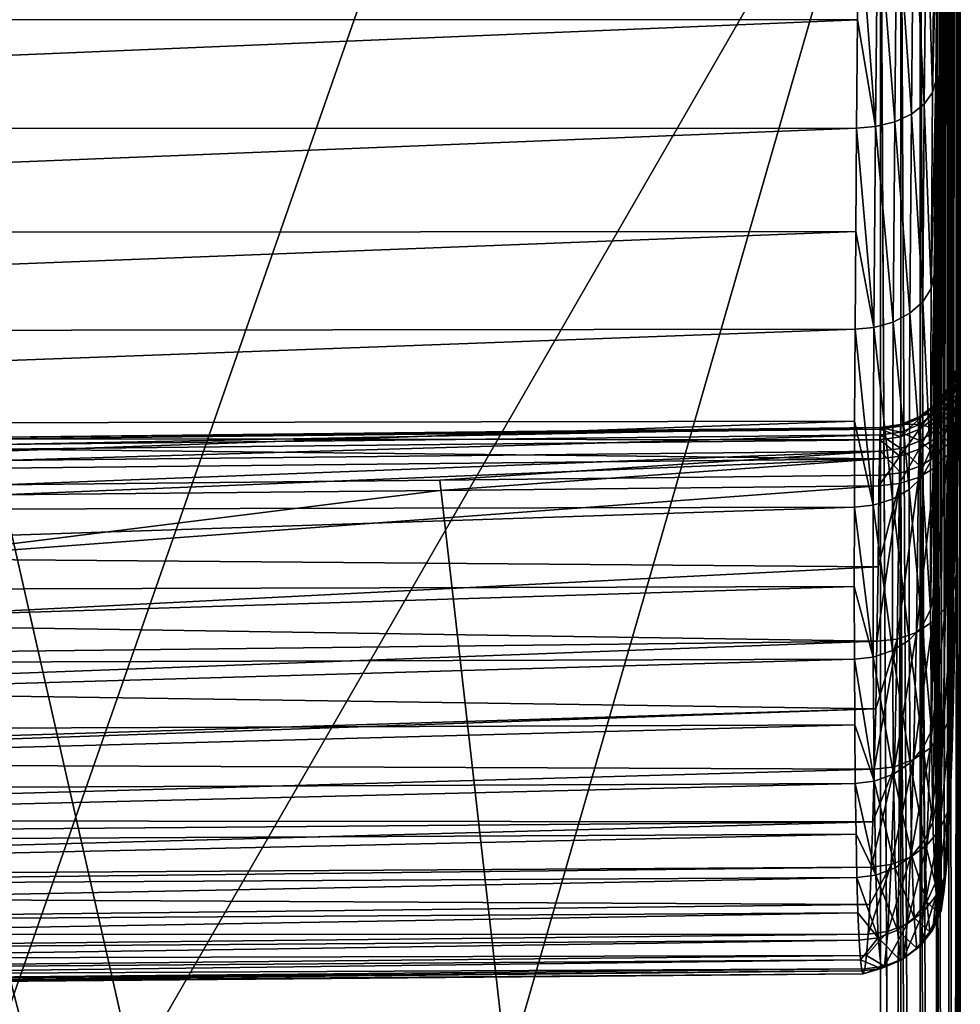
# Model space of a CAD drawing. Header units: metres. Extents: x -27 to 80, y -171 to 27.
# Tile 107 of 117: x 71 to 80, y -21 to -12. Entities that reach past the tile are written whole.
import ezdxf

# ---------------------------------------------------------------- set-up
doc = ezdxf.new("R2010")
doc.units = ezdxf.units.M
doc.layers.add('solid_509380_SW0003', color=7, linetype='CONTINUOUS')

msp = doc.modelspace()

# ---------------------------------------------------------------- linework, layer by layer
at = {"layer": 'solid_509380_SW0003'}
for points in [[(79.593361, -10.150342, 88.179184), (79.595772, -48.321377, 141.54631), (79.596298, 13.39653, 53.109367)], [(79.596298, 13.39653, 53.109367), (79.595772, -48.321377, 141.54631), (79.596375, -48.611576, 141.625641)], [(79.596298, 13.39653, 53.109367), (79.59816, -49.509045, 141.699387), (79.598679, -49.80859, 141.668472)], [(79.599075, 12.464946, 52.321552), (79.596298, 13.39653, 53.109367), (79.598679, -49.80859, 141.668472)], [(79.596298, 13.39653, 53.109367), (79.597588, -49.208004, 141.70253), (79.59816, -49.509045, 141.699387)], [(79.596298, 13.39653, 53.109367), (79.596985, -48.908001, 141.677841), (79.597588, -49.208004, 141.70253)], [(79.596298, 13.39653, 53.109367), (79.596375, -48.611576, 141.625641), (79.596985, -48.908001, 141.677841)], [(79.599075, 12.464946, 52.321552), (79.598679, -49.80859, 141.668472), (79.599129, -50.104034, 141.610092)], [(79.599068, 11.465916, 51.622143), (79.599075, 12.464946, 52.321552), (79.599945, -51.187473, 141.103241)], [(79.599075, 12.464946, 52.321552), (79.599945, -50.940937, 141.275864), (79.599945, -51.187473, 141.103241)], [(79.599075, 12.464946, 52.321552), (79.599777, -50.672668, 141.412918), (79.599945, -50.940937, 141.275864)], [(79.599075, 12.464946, 52.321552), (79.599503, -50.392883, 141.524628), (79.599777, -50.672668, 141.412918)], [(79.599075, 12.464946, 52.321552), (79.599129, -50.104034, 141.610092), (79.599503, -50.392883, 141.524628)], [(79.599068, 11.465916, 51.622143), (79.599503, -51.855213, 140.500687), (79.599129, -52.034286, 140.258484)], [(79.599068, 10.466886, 50.922737), (79.599068, 11.465916, 51.622143), (79.599129, -52.034286, 140.258484)], [(79.599068, 11.465916, 51.622143), (79.599777, -51.654537, 140.725388), (79.599503, -51.855213, 140.500687)], [(79.599068, 11.465916, 51.622143), (79.599945, -51.434013, 140.930618), (79.599777, -51.654537, 140.725388)], [(79.599068, 11.465916, 51.622143), (79.599945, -51.187473, 141.103241), (79.599945, -51.434013, 140.930618)], [(79.596291, 9.407863, 50.316956), (79.599068, 10.466886, 50.922737), (79.596375, -52.559341, 138.861389)], [(79.599068, 10.466886, 50.922737), (79.596985, -52.507027, 139.15773), (79.596375, -52.559341, 138.861389)], [(79.599068, 10.466886, 50.922737), (79.597588, -52.427612, 139.448059), (79.596985, -52.507027, 139.15773)], [(79.599068, 10.466886, 50.922737), (79.59816, -52.321709, 139.729889), (79.597588, -52.427612, 139.448059)], [(79.599068, 10.466886, 50.922737), (79.598679, -52.190197, 140.000824), (79.59816, -52.321709, 139.729889)], [(79.599068, 10.466886, 50.922737), (79.599129, -52.034286, 140.258484), (79.598679, -52.190197, 140.000824)], [(79.591713, 8.313998, 49.776642), (79.596291, 9.407863, 50.316956), (79.592453, -14.999998, 83.363632)], [(79.596291, 9.407863, 50.316956), (79.59314, -15.197104, 83.92688), (79.592453, -14.999998, 83.363632)], [(79.596291, 9.407863, 50.316956), (79.593361, -15.490607, 84.439888), (79.59314, -15.197104, 83.92688)], [(79.596291, 9.407863, 50.316956), (79.593361, -51.997707, 136.577423), (79.593361, -15.490607, 84.439888)], [(79.596291, 9.407863, 50.316956), (79.593414, -52.158466, 136.831314), (79.593361, -51.997707, 136.577423)], [(79.596291, 9.407863, 50.316956), (79.593582, -52.295288, 137.099152), (79.593414, -52.158466, 136.831314)], [(79.596291, 9.407863, 50.316956), (79.593857, -52.406769, 137.378311), (79.593582, -52.295288, 137.099152)], [(79.596291, 9.407863, 50.316956), (79.594223, -52.491909, 137.666367), (79.593857, -52.406769, 137.378311)], [(79.596291, 9.407863, 50.316956), (79.594673, -52.550175, 137.961273), (79.594223, -52.491909, 137.666367)], [(79.596291, 9.407863, 50.316956), (79.5952, -52.580975, 138.26059), (79.594673, -52.550175, 137.961273)], [(79.596291, 9.407863, 50.316956), (79.595772, -52.58403, 138.561523), (79.5952, -52.580975, 138.26059)], [(79.596291, 9.407863, 50.316956), (79.596375, -52.559341, 138.861389), (79.595772, -52.58403, 138.561523)], [(79.585388, 7.189327, 49.303795), (79.591713, 8.313998, 49.776642), (79.585693, -15.160286, 81.310349)], [(79.591713, 8.313998, 49.776642), (79.587128, -15.056463, 81.591164), (79.585693, -15.160286, 81.310349)], [(79.591713, 8.313998, 49.776642), (79.5895, -14.928312, 82.175209), (79.587128, -15.056463, 81.591164)], [(79.591713, 8.313998, 49.776642), (79.591263, -14.909261, 82.77282), (79.5895, -14.928312, 82.175209)], [(79.591713, 8.313998, 49.776642), (79.592453, -14.999998, 83.363632), (79.591263, -14.909261, 82.77282)], [(79.577431, 6.038085, 48.900196), (79.585388, 7.189327, 49.303795), (79.580376, -15.620871, 80.539528)], [(79.585388, 7.189327, 49.303795), (79.582314, -15.443834, 80.78199), (79.580376, -15.620871, 80.539528)], [(79.585388, 7.189327, 49.303795), (79.584091, -15.289771, 81.03981), (79.582314, -15.443834, 80.78199)], [(79.585388, 7.189327, 49.303795), (79.585693, -15.160286, 81.310349), (79.584091, -15.289771, 81.03981)], [(79.561073, -17.02598, 78.556129), (79.577431, 6.038085, 48.900196), (79.580376, -15.620871, 80.539528)], [(79.561073, -17.02598, 78.556129), (79.567947, 4.864507, 48.56731), (79.577431, 6.038085, 48.900196)], [(79.561073, -17.02598, 78.556129), (79.557076, 3.672901, 48.30637), (79.567947, 4.864507, 48.56731)], [(79.536613, -18.183599, 76.41156), (79.544983, 2.467756, 48.118355), (79.557076, 3.672901, 48.30637)], [(79.561073, -17.02598, 78.556129), (79.536613, -18.183599, 76.41156), (79.557076, 3.672901, 48.30637)], [(79.536613, -18.183599, 76.41156), (79.531845, 1.253536, 48.003941), (79.544983, 2.467756, 48.118355)], [(79.522911, -18.662613, 75.290436), (79.517853, 0.034698, 47.963551), (79.531845, 1.253536, 48.003941)], [(79.536613, -18.183599, 76.41156), (79.522911, -18.662613, 75.290436), (79.531845, 1.253536, 48.003941)], [(79.508484, -19.072638, 74.142181), (79.503227, -1.184211, 47.997322), (79.517853, 0.034698, 47.963551)], [(79.522911, -18.662613, 75.290436), (79.508484, -19.072638, 74.142181), (79.517853, 0.034698, 47.963551)], [(79.493553, -19.412109, 72.9711), (79.488167, -2.398627, 48.105114), (79.503227, -1.184211, 47.997322)], [(79.508484, -19.072638, 74.142181), (79.493553, -19.412109, 72.9711), (79.503227, -1.184211, 47.997322)], [(79.47834, -19.679714, 71.781754), (79.472908, -3.604092, 48.286514), (79.488167, -2.398627, 48.105114)], [(79.493553, -19.412109, 72.9711), (79.47834, -19.679714, 71.781754), (79.488167, -2.398627, 48.105114)], [(79.44796, -19.995726, 69.365814), (79.44268, -5.970345, 48.867119), (79.472908, -3.604092, 48.286514)], [(79.47834, -19.679714, 71.781754), (79.44796, -19.995726, 69.365814), (79.472908, -3.604092, 48.286514)], [(79.419144, -20.016148, 66.930092), (79.414322, -8.247916, 49.730381), (79.44268, -5.970345, 48.867119)], [(79.44796, -19.995726, 69.365814), (79.419144, -20.016148, 66.930092), (79.44268, -5.970345, 48.867119)], [(79.393578, -19.740841, 64.510628), (79.389496, -10.403175, 50.863369), (79.414322, -8.247916, 49.730381)], [(79.419144, -20.016148, 66.930092), (79.393578, -19.740841, 64.510628), (79.414322, -8.247916, 49.730381)], [(74.717445, -9.524476, 88.650436), (70.594185, -9.51046, 88.693153), (68.356544, -27.734699, 114.754112)], [(78.849907, -9.538505, 88.607597), (74.717445, -9.524476, 88.650436), (68.356544, -27.734699, 114.754112)], [(78.849907, -9.538505, 88.607597), (68.356544, -45.970589, 140.797668), (78.849907, -46.045605, 140.745132)], [(78.849907, -9.538505, 88.607597), (68.356544, -27.734699, 114.754112), (68.356544, -45.970589, 140.797668)], [(79.039795, -46.067024, 140.730133), (78.849907, -9.538505, 88.607597), (78.849907, -46.045605, 140.745132)], [(79.042252, -46.067574, 140.729752), (79.042503, -9.560534, 88.592171), (78.849907, -9.538505, 88.607597)], [(79.039795, -46.067024, 140.730133), (79.042252, -46.067574, 140.729752), (78.849907, -9.538505, 88.607597)], [(79.042252, -46.067574, 140.729752), (79.219666, -46.128506, 140.687088), (79.042503, -9.560534, 88.592171)], [(79.22126, -46.129265, 140.686554), (79.221886, -9.622464, 88.548805), (79.042503, -9.560534, 88.592171)], [(79.219666, -46.128506, 140.687088), (79.22126, -46.129265, 140.686554), (79.042503, -9.560534, 88.592171)], [(79.22126, -46.129265, 140.686554), (79.374123, -46.225876, 140.618912), (79.221886, -9.622464, 88.548805)], [(79.374123, -46.225876, 140.618912), (79.375763, -9.720123, 88.480423), (79.221886, -9.622464, 88.548805)], [(79.374123, -46.225876, 140.618912), (79.492737, -46.352558, 140.530197), (79.375763, -9.720123, 88.480423)], [(79.492737, -46.352558, 140.530197), (79.493774, -9.846932, 88.391632), (79.375763, -9.720123, 88.480423)], [(79.492737, -46.352558, 140.530197), (79.567505, -46.499996, 140.426971), (79.493774, -9.846932, 88.391632)], [(79.567505, -46.499996, 140.426971), (79.567429, -9.992684, 88.289574), (79.493774, -9.846932, 88.391632)], [(79.567505, -46.499996, 140.426971), (79.567978, -9.994349, 88.288414), (79.567429, -9.992684, 88.289574)], [(79.567505, -46.499996, 140.426971), (79.593361, -46.65744, 140.316727), (79.567978, -9.994349, 88.288414)], [(79.567978, -9.994349, 88.288414), (79.593361, -46.65744, 140.316727), (79.593361, -10.150342, 88.179184)], [(79.593361, -10.150342, 88.179184), (79.5952, -48.039677, 141.440521), (79.595772, -48.321377, 141.54631)], [(79.593361, -10.150342, 88.179184), (79.594673, -47.768856, 141.309158), (79.5952, -48.039677, 141.440521)], [(79.593361, -10.150342, 88.179184), (79.594223, -47.511616, 141.153519), (79.594673, -47.768856, 141.309158)], [(79.593361, -10.150342, 88.179184), (79.593857, -47.270088, 140.975021), (79.594223, -47.511616, 141.153519)], [(79.593361, -10.150342, 88.179184), (79.593582, -47.045898, 140.774765), (79.593857, -47.270088, 140.975021)], [(79.593361, -10.150342, 88.179184), (79.593414, -46.840984, 140.55455), (79.593582, -47.045898, 140.774765)], [(79.593361, -10.150342, 88.179184), (79.593361, -46.65744, 140.316727), (79.593414, -46.840984, 140.55455)], [(79.340355, -12.512321, 52.09053), (79.389496, -10.403175, 50.863369), (79.369675, -12.404447, 52.249249)], [(79.360596, -10.490023, 50.692081), (79.389496, -10.403175, 50.863369), (79.340355, -12.512321, 52.09053)], [(79.37278, -19.174042, 62.143188), (79.369675, -12.404447, 52.249249), (79.389496, -10.403175, 50.863369)], [(79.393578, -19.740841, 64.510628), (79.37278, -19.174042, 62.143188), (79.389496, -10.403175, 50.863369)], [(79.360596, -10.490023, 50.692081), (79.340355, -12.512321, 52.09053), (79.28299, -10.581874, 50.539005)], [(79.28299, -10.581874, 50.539005), (79.26239, -12.622114, 51.949963), (79.162056, -10.659922, 50.407948)], [(79.340355, -12.512321, 52.09053), (79.26239, -12.622114, 51.949963), (79.28299, -10.581874, 50.539005)], [(79.162056, -10.659922, 50.407948), (79.141151, -12.71556, 51.829708), (79.005943, -10.71891, 50.307743)], [(79.26239, -12.622114, 51.949963), (79.141151, -12.71556, 51.829708), (79.162056, -10.659922, 50.407948)], [(78.646332, -10.769572, 50.226879), (78.635712, -11.829826, 50.914139), (54.104362, -11.827948, 50.653103)], [(78.803886, -12.829756, 51.680622), (78.635712, -11.829826, 50.914139), (78.646332, -10.769572, 50.226879)], [(78.825172, -10.754864, 50.245136), (78.803886, -12.829756, 51.680622), (78.646332, -10.769572, 50.226879)], [(78.98481, -12.786364, 51.737865), (78.803886, -12.829756, 51.680622), (78.825172, -10.754864, 50.245136)], [(79.005943, -10.71891, 50.307743), (78.98481, -12.786364, 51.737865), (78.825172, -10.754864, 50.245136)], [(79.141151, -12.71556, 51.829708), (78.98481, -12.786364, 51.737865), (79.005943, -10.71891, 50.307743)], [(78.635712, -11.829826, 50.914139), (54.104362, -12.854578, 51.399548), (54.104362, -11.827948, 50.653103)], [(78.635712, -11.829826, 50.914139), (78.626503, -12.846307, 51.664543), (54.104362, -12.854578, 51.399548)], [(78.803886, -12.829756, 51.680622), (78.626503, -12.846307, 51.664543), (78.635712, -11.829826, 50.914139)], [(79.326393, -14.349762, 53.724205), (79.369675, -12.404447, 52.249249), (79.356018, -14.22225, 53.86742)], [(79.340355, -12.512321, 52.09053), (79.369675, -12.404447, 52.249249), (79.326393, -14.349762, 53.724205)], [(79.357956, -18.32423, 59.862537), (79.356018, -14.22225, 53.86742), (79.369675, -12.404447, 52.249249)], [(79.37278, -19.174042, 62.143188), (79.357956, -18.32423, 59.862537), (79.369675, -12.404447, 52.249249)], [(79.340355, -12.512321, 52.09053), (79.326393, -14.349762, 53.724205), (79.26239, -12.622114, 51.949963)], [(79.26239, -12.622114, 51.949963), (79.248184, -14.475877, 53.598228), (79.141151, -12.71556, 51.829708)], [(79.326393, -14.349762, 53.724205), (79.248184, -14.475877, 53.598228), (79.26239, -12.622114, 51.949963)], [(79.141151, -12.71556, 51.829708), (79.12674, -14.583341, 53.490551), (78.98481, -12.786364, 51.737865)], [(79.248184, -14.475877, 53.598228), (79.12674, -14.583341, 53.490551), (79.141151, -12.71556, 51.829708)], [(78.803886, -12.829756, 51.680622), (78.789207, -14.715105, 53.357403), (78.626503, -12.846307, 51.664543)], [(78.97023, -14.664916, 53.408432), (78.789207, -14.715105, 53.357403), (78.803886, -12.829756, 51.680622)], [(78.98481, -12.786364, 51.737865), (78.97023, -14.664916, 53.408432), (78.803886, -12.829756, 51.680622)], [(79.12674, -14.583341, 53.490551), (78.97023, -14.664916, 53.408432), (78.98481, -12.786364, 51.737865)], [(78.626503, -12.846307, 51.664543), (54.104362, -13.834226, 52.206665), (54.104362, -12.854578, 51.399548)], [(78.626503, -12.846307, 51.664543), (78.618835, -13.815264, 52.475307), (54.104362, -13.834226, 52.206665)], [(78.789207, -14.715105, 53.357403), (78.618835, -13.815264, 52.475307), (78.626503, -12.846307, 51.664543)], [(78.618835, -13.815264, 52.475307), (54.104362, -14.763309, 53.07151), (54.104362, -13.834226, 52.206665)], [(78.618835, -13.815264, 52.475307), (78.612823, -14.733125, 53.343441), (54.104362, -14.763309, 53.07151)], [(78.789207, -14.715105, 53.357403), (78.612823, -14.733125, 53.343441), (78.618835, -13.815264, 52.475307)], [(79.319527, -15.97514, 55.568954), (79.356018, -14.22225, 53.86742), (79.349319, -15.829994, 55.694069)], [(79.326393, -14.349762, 53.724205), (79.356018, -14.22225, 53.86742), (79.319527, -15.97514, 55.568954)], [(79.349976, -17.20405, 57.702274), (79.349319, -15.829994, 55.694069), (79.356018, -14.22225, 53.86742)], [(79.357956, -18.32423, 59.862537), (79.349976, -17.20405, 57.702274), (79.356018, -14.22225, 53.86742)], [(79.326393, -14.349762, 53.724205), (79.319527, -15.97514, 55.568954), (79.248184, -14.475877, 53.598228)], [(79.248184, -14.475877, 53.598228), (79.241203, -16.115713, 55.459427), (79.12674, -14.583341, 53.490551)], [(79.319527, -15.97514, 55.568954), (79.241203, -16.115713, 55.459427), (79.248184, -14.475877, 53.598228)], [(79.12674, -14.583341, 53.490551), (79.119652, -16.235609, 55.365925), (78.97023, -14.664916, 53.408432)], [(79.241203, -16.115713, 55.459427), (79.119652, -16.235609, 55.365925), (79.12674, -14.583341, 53.490551)], [(78.97023, -14.664916, 53.408432), (78.963066, -16.32675, 55.294746), (78.789207, -14.715105, 53.357403)], [(79.119652, -16.235609, 55.365925), (78.963066, -16.32675, 55.294746), (78.97023, -14.664916, 53.408432)], [(78.612823, -14.733125, 53.343441), (54.104362, -15.638434, 53.990913), (54.104362, -14.763309, 53.07151)], [(78.612823, -14.733125, 53.343441), (78.608566, -15.596507, 54.265728), (54.104362, -15.638434, 53.990913)], [(78.781998, -16.382996, 55.250683), (78.608566, -15.596507, 54.265728), (78.612823, -14.733125, 53.343441)], [(78.789207, -14.715105, 53.357403), (78.781998, -16.382996, 55.250683), (78.612823, -14.733125, 53.343441)], [(78.963066, -16.32675, 55.294746), (78.781998, -16.382996, 55.250683), (78.789207, -14.715105, 53.357403)], [(79.564507, -15.116487, 82.194305), (79.587128, -15.056463, 81.591164), (79.5895, -14.928312, 82.175209)], [(79.564507, -15.116487, 82.194305), (79.5895, -14.928312, 82.175209), (79.566269, -15.097567, 82.756355)], [(79.566269, -15.097567, 82.756355), (79.5895, -14.928312, 82.175209), (79.591263, -14.909261, 82.77282)], [(79.566269, -15.097567, 82.756355), (79.591263, -14.909261, 82.77282), (79.567406, -15.182101, 83.312073)], [(79.567406, -15.182101, 83.312073), (79.591263, -14.909261, 82.77282), (79.592453, -14.999998, 83.363632)], [(79.567406, -15.182101, 83.312073), (79.592453, -14.999998, 83.363632), (79.567947, -15.367252, 83.84288)], [(79.567947, -15.367252, 83.84288), (79.592453, -14.999998, 83.363632), (79.59314, -15.197104, 83.92688)], [(79.564507, -15.116487, 82.194305), (79.490692, -15.295171, 82.216995), (79.48819, -15.409719, 81.70031)], [(79.562065, -15.238249, 81.645248), (79.564507, -15.116487, 82.194305), (79.48819, -15.409719, 81.70031)], [(79.566269, -15.097567, 82.756355), (79.492455, -15.277382, 82.745903), (79.490692, -15.295171, 82.216995)], [(79.564507, -15.116487, 82.194305), (79.566269, -15.097567, 82.756355), (79.490692, -15.295171, 82.216995)], [(79.566269, -15.097567, 82.756355), (79.567406, -15.182101, 83.312073), (79.492455, -15.277382, 82.745903)], [(79.562065, -15.238249, 81.645248), (79.585693, -15.160286, 81.310349), (79.587128, -15.056463, 81.591164)], [(79.562065, -15.238249, 81.645248), (79.587128, -15.056463, 81.591164), (79.564507, -15.116487, 82.194305)], [(79.562065, -15.238249, 81.645248), (79.48819, -15.409719, 81.70031), (79.484871, -15.617256, 81.213379)], [(79.558884, -15.458838, 81.127831), (79.562065, -15.238249, 81.645248), (79.484871, -15.617256, 81.213379)], [(79.567406, -15.182101, 83.312073), (79.493523, -15.356935, 83.26886), (79.492455, -15.277382, 82.745903)], [(79.567406, -15.182101, 83.312073), (79.567947, -15.367252, 83.84288), (79.493523, -15.356935, 83.26886)], [(79.558884, -15.458838, 81.127831), (79.584091, -15.289771, 81.03981), (79.585693, -15.160286, 81.310349)], [(79.558884, -15.458838, 81.127831), (79.585693, -15.160286, 81.310349), (79.562065, -15.238249, 81.645248)], [(79.567947, -15.367252, 83.84288), (79.59314, -15.197104, 83.92688), (79.593361, -15.490607, 84.439888)], [(79.490692, -15.295171, 82.216995), (79.373009, -15.448968, 82.23671), (79.370453, -15.557237, 81.747932)], [(79.48819, -15.409719, 81.70031), (79.490692, -15.295171, 82.216995), (79.370453, -15.557237, 81.747932)], [(79.492455, -15.277382, 82.745903), (79.374771, -15.432185, 82.737038), (79.373009, -15.448968, 82.23671)], [(79.490692, -15.295171, 82.216995), (79.492455, -15.277382, 82.745903), (79.373009, -15.448968, 82.23671)], [(79.492455, -15.277382, 82.745903), (79.493523, -15.356935, 83.26886), (79.374771, -15.432185, 82.737038)], [(79.558884, -15.458838, 81.127831), (79.582314, -15.443834, 80.78199), (79.584091, -15.289771, 81.03981)], [(79.48819, -15.409719, 81.70031), (79.370453, -15.557237, 81.747932), (79.367027, -15.753434, 81.287254)], [(79.484871, -15.617256, 81.213379), (79.48819, -15.409719, 81.70031), (79.367027, -15.753434, 81.287254)], [(79.493523, -15.356935, 83.26886), (79.375778, -15.507441, 83.23175), (79.374771, -15.432185, 82.737038)], [(79.493523, -15.356935, 83.26886), (79.493935, -15.531157, 83.768387), (79.375778, -15.507441, 83.23175)], [(79.567947, -15.367252, 83.84288), (79.493935, -15.531157, 83.768387), (79.493523, -15.356935, 83.26886)], [(79.567947, -15.367252, 83.84288), (79.567978, -15.646601, 84.330658), (79.493935, -15.531157, 83.768387)], [(79.567947, -15.367252, 83.84288), (79.593361, -15.490607, 84.439888), (79.567978, -15.646601, 84.330658)], [(79.373009, -15.448968, 82.23671), (79.219391, -15.567517, 82.252129), (79.216782, -15.670865, 81.784912)], [(79.370453, -15.557237, 81.747932), (79.373009, -15.448968, 82.23671), (79.216782, -15.670865, 81.784912)], [(79.374771, -15.432185, 82.737038), (79.221153, -15.551547, 82.730362), (79.219391, -15.567517, 82.252129)], [(79.373009, -15.448968, 82.23671), (79.374771, -15.432185, 82.737038), (79.219391, -15.567517, 82.252129)], [(79.374771, -15.432185, 82.737038), (79.375778, -15.507441, 83.23175), (79.221153, -15.551547, 82.730362)], [(79.375778, -15.507441, 83.23175), (79.222115, -15.623482, 83.203239), (79.221153, -15.551547, 82.730362)], [(79.375778, -15.507441, 83.23175), (79.376083, -15.672218, 83.704315), (79.222115, -15.623482, 83.203239)], [(79.493935, -15.531157, 83.768387), (79.376083, -15.672218, 83.704315), (79.375778, -15.507441, 83.23175)], [(79.558884, -15.458838, 81.127831), (79.480789, -15.91046, 80.772995), (79.554993, -15.770469, 80.659912)], [(79.558884, -15.458838, 81.127831), (79.484871, -15.617256, 81.213379), (79.480789, -15.91046, 80.772995)], [(79.554993, -15.770469, 80.659912), (79.580376, -15.620871, 80.539528), (79.582314, -15.443834, 80.78199)], [(79.558884, -15.458838, 81.127831), (79.554993, -15.770469, 80.659912), (79.582314, -15.443834, 80.78199)], [(79.567505, -52.155148, 136.467194), (79.593361, -15.490607, 84.439888), (79.593361, -51.997707, 136.577423)], [(79.567978, -15.646601, 84.330658), (79.593361, -15.490607, 84.439888), (79.567505, -52.155148, 136.467194)], [(78.608566, -15.596507, 54.265728), (54.104362, -16.456402, 54.961521), (54.104362, -15.638434, 53.990913)], [(78.608566, -15.596507, 54.265728), (78.60611, -16.402227, 55.238766), (54.104362, -16.456402, 54.961521)], [(78.781998, -16.382996, 55.250683), (78.60611, -16.402227, 55.238766), (78.608566, -15.596507, 54.265728)], [(79.219391, -15.567517, 82.252129), (79.040176, -15.642835, 82.262207), (79.037544, -15.742948, 81.808762)], [(79.216782, -15.670865, 81.784912), (79.219391, -15.567517, 82.252129), (79.037544, -15.742948, 81.808762)], [(79.221153, -15.551547, 82.730362), (79.041939, -15.627427, 82.726318), (79.040176, -15.642835, 82.262207)], [(79.219391, -15.567517, 82.252129), (79.221153, -15.551547, 82.730362), (79.040176, -15.642835, 82.262207)], [(79.221153, -15.551547, 82.730362), (79.222115, -15.623482, 83.203239), (79.041939, -15.627427, 82.726318)], [(79.370453, -15.557237, 81.747932), (79.216782, -15.670865, 81.784912), (79.21328, -15.858199, 81.344498)], [(79.367027, -15.753434, 81.287254), (79.370453, -15.557237, 81.747932), (79.21328, -15.858199, 81.344498)], [(79.493935, -15.531157, 83.768387), (79.493774, -15.794017, 84.22744), (79.376083, -15.672218, 83.704315)], [(79.493935, -15.531157, 83.768387), (79.567429, -15.648265, 84.329498), (79.493774, -15.794017, 84.22744)], [(79.493935, -15.531157, 83.768387), (79.567978, -15.646601, 84.330658), (79.567429, -15.648265, 84.329498)], [(78.849403, -15.654696, 82.725052), (70.589745, -15.814219, 83.183617), (70.588837, -15.744892, 82.730553)], [(78.847641, -15.669871, 82.265877), (78.849403, -15.654696, 82.725052), (70.588837, -15.744892, 82.730553)], [(78.847641, -15.669871, 82.265877), (70.588837, -15.744892, 82.730553), (70.588837, -15.759439, 82.272438)], [(78.844994, -15.768756, 81.817467), (78.847641, -15.669871, 82.265877), (70.588837, -15.759439, 82.272438)], [(78.849403, -15.654696, 82.725052), (78.850327, -15.72383, 83.179306), (70.589745, -15.814219, 83.183617)], [(79.037544, -15.742948, 81.808762), (78.847641, -15.669871, 82.265877), (78.844994, -15.768756, 81.817467)], [(79.040176, -15.642835, 82.262207), (78.849403, -15.654696, 82.725052), (78.847641, -15.669871, 82.265877)], [(79.037544, -15.742948, 81.808762), (79.040176, -15.642835, 82.262207), (78.847641, -15.669871, 82.265877)], [(79.041939, -15.627427, 82.726318), (79.04287, -15.697241, 83.185249), (78.849403, -15.654696, 82.725052)], [(79.040176, -15.642835, 82.262207), (79.041939, -15.627427, 82.726318), (78.849403, -15.654696, 82.725052)], [(79.04287, -15.697241, 83.185249), (78.850327, -15.72383, 83.179306), (78.849403, -15.654696, 82.725052)], [(79.04287, -15.697241, 83.185249), (79.043037, -15.849979, 83.623741), (78.850327, -15.72383, 83.179306)], [(79.216782, -15.670865, 81.784912), (79.037544, -15.742948, 81.808762), (79.033981, -15.924494, 81.381248)], [(79.21328, -15.858199, 81.344498), (79.216782, -15.670865, 81.784912), (79.033981, -15.924494, 81.381248)], [(79.222115, -15.623482, 83.203239), (79.04287, -15.697241, 83.185249), (79.041939, -15.627427, 82.726318)], [(79.222115, -15.623482, 83.203239), (79.222336, -15.780933, 83.654999), (79.04287, -15.697241, 83.185249)], [(79.222336, -15.780933, 83.654999), (79.043037, -15.849979, 83.623741), (79.04287, -15.697241, 83.185249)], [(79.376083, -15.672218, 83.704315), (79.222336, -15.780933, 83.654999), (79.222115, -15.623482, 83.203239)], [(79.376083, -15.672218, 83.704315), (79.375763, -15.920826, 84.138649), (79.222336, -15.780933, 83.654999)], [(79.484871, -15.617256, 81.213379), (79.362778, -16.030653, 80.87056), (79.480789, -15.91046, 80.772995)], [(79.484871, -15.617256, 81.213379), (79.367027, -15.753434, 81.287254), (79.362778, -16.030653, 80.87056)], [(79.376083, -15.672218, 83.704315), (79.493774, -15.794017, 84.22744), (79.375763, -15.920826, 84.138649)], [(79.567429, -15.648265, 84.329498), (79.567505, -52.155148, 136.467194), (79.492737, -52.302589, 136.363953)], [(79.493774, -15.794017, 84.22744), (79.567429, -15.648265, 84.329498), (79.492737, -52.302589, 136.363953)], [(79.535255, -17.192421, 78.652), (79.561073, -17.02598, 78.556129), (79.580376, -15.620871, 80.539528)], [(79.535255, -17.192421, 78.652), (79.580376, -15.620871, 80.539528), (79.554993, -15.770469, 80.659912)], [(79.567429, -15.648265, 84.329498), (79.567978, -15.646601, 84.330658), (79.567505, -52.155148, 136.467194)], [(78.844994, -15.768756, 81.817467), (70.588837, -15.759439, 82.272438), (70.589745, -15.857369, 81.824684)], [(78.850327, -15.72383, 83.179306), (70.591537, -15.965091, 83.616409), (70.589745, -15.814219, 83.183617)], [(78.841423, -15.947948, 81.394798), (78.844994, -15.768756, 81.817467), (70.589745, -15.857369, 81.824684)], [(78.850327, -15.72383, 83.179306), (78.850471, -15.874871, 83.613075), (70.591537, -15.965091, 83.616409)], [(79.033981, -15.924494, 81.381248), (78.844994, -15.768756, 81.817467), (78.841423, -15.947948, 81.394798)], [(79.033981, -15.924494, 81.381248), (79.037544, -15.742948, 81.808762), (78.844994, -15.768756, 81.817467)], [(79.043037, -15.849979, 83.623741), (78.850471, -15.874871, 83.613075), (78.850327, -15.72383, 83.179306)], [(79.222336, -15.780933, 83.654999), (79.221886, -16.018484, 84.070267), (79.043037, -15.849979, 83.623741)], [(79.367027, -15.753434, 81.287254), (79.2089, -16.122952, 80.94603), (79.362778, -16.030653, 80.87056)], [(79.367027, -15.753434, 81.287254), (79.21328, -15.858199, 81.344498), (79.2089, -16.122952, 80.94603)], [(79.222336, -15.780933, 83.654999), (79.375763, -15.920826, 84.138649), (79.221886, -16.018484, 84.070267)], [(79.375763, -15.920826, 84.138649), (79.493774, -15.794017, 84.22744), (79.492737, -52.302589, 136.363953)], [(79.554993, -15.770469, 80.659912), (79.480789, -15.91046, 80.772995), (79.460709, -17.344885, 78.747345)], [(79.535255, -17.192421, 78.652), (79.554993, -15.770469, 80.659912), (79.460709, -17.344885, 78.747345)], [(78.841423, -15.947948, 81.394798), (70.589745, -15.857369, 81.824684), (70.591537, -16.035395, 81.402336)], [(78.850471, -15.874871, 83.613075), (70.594154, -16.192434, 84.014381), (70.591537, -15.965091, 83.616409)], [(78.850471, -15.874871, 83.613075), (74.717346, -16.147501, 84.012947), (70.594154, -16.192434, 84.014381)], [(78.850471, -15.874871, 83.613075), (78.849907, -16.102446, 84.011475), (74.717346, -16.147501, 84.012947)], [(79.042503, -16.080416, 84.026901), (78.849907, -16.102446, 84.011475), (78.850471, -15.874871, 83.613075)], [(79.043037, -15.849979, 83.623741), (79.042503, -16.080416, 84.026901), (78.850471, -15.874871, 83.613075)], [(79.21328, -15.858199, 81.344498), (79.029533, -16.181139, 80.994316), (79.2089, -16.122952, 80.94603)], [(79.21328, -15.858199, 81.344498), (79.033981, -15.924494, 81.381248), (79.029533, -16.181139, 80.994316)], [(79.043037, -15.849979, 83.623741), (79.221886, -16.018484, 84.070267), (79.042503, -16.080416, 84.026901)], [(79.319527, -15.97514, 55.568954), (79.349319, -15.829994, 55.694069), (79.320175, -17.364376, 57.597481)], [(79.320175, -17.364376, 57.597481), (79.349319, -15.829994, 55.694069), (79.349976, -17.20405, 57.702274)], [(78.841423, -15.947948, 81.394798), (70.591537, -16.035395, 81.402336), (70.594154, -16.287529, 81.019585)], [(78.841423, -15.947948, 81.394798), (70.594154, -16.287529, 81.019585), (74.716034, -16.244413, 81.015892)], [(78.841423, -15.947948, 81.394798), (74.716034, -16.244413, 81.015892), (78.836937, -16.201296, 81.012169)], [(79.033981, -15.924494, 81.381248), (78.841423, -15.947948, 81.394798), (78.836937, -16.201296, 81.012169)], [(79.033981, -15.924494, 81.381248), (78.836937, -16.201296, 81.012169), (79.029533, -16.181139, 80.994316)], [(79.221886, -16.018484, 84.070267), (79.375763, -15.920826, 84.138649), (79.374123, -52.429272, 136.275238)], [(79.319527, -15.97514, 55.568954), (79.320175, -17.364376, 57.597481), (79.241203, -16.115713, 55.459427)], [(79.480789, -15.91046, 80.772995), (79.362778, -16.030653, 80.87056), (79.3424, -17.475685, 78.82972)], [(79.460709, -17.344885, 78.747345), (79.480789, -15.91046, 80.772995), (79.3424, -17.475685, 78.82972)], [(79.375763, -15.920826, 84.138649), (79.492737, -52.302589, 136.363953), (79.374123, -52.429272, 136.275238)], [(79.042503, -16.080416, 84.026901), (79.221886, -16.018484, 84.070267), (79.219666, -52.526642, 136.207062)], [(79.362778, -16.030653, 80.87056), (79.2089, -16.122952, 80.94603), (79.188301, -17.576015, 78.893585)], [(79.3424, -17.475685, 78.82972), (79.362778, -16.030653, 80.87056), (79.188301, -17.576015, 78.893585)], [(79.221886, -16.018484, 84.070267), (79.22126, -52.525883, 136.207596), (79.219666, -52.526642, 136.207062)], [(79.221886, -16.018484, 84.070267), (79.374123, -52.429272, 136.275238), (79.22126, -52.525883, 136.207596)], [(70.594154, -16.192434, 84.014381), (74.717346, -16.147501, 84.012947), (78.849907, -52.609543, 136.149017)], [(74.717346, -16.147501, 84.012947), (78.849907, -16.102446, 84.011475), (78.849907, -52.609543, 136.149017)], [(79.042503, -16.080416, 84.026901), (78.849907, -52.609543, 136.149017), (78.849907, -16.102446, 84.011475)], [(79.042503, -16.080416, 84.026901), (79.039795, -52.588123, 136.164017), (78.849907, -52.609543, 136.149017)], [(79.2089, -16.122952, 80.94603), (79.029533, -16.181139, 80.994316), (79.008781, -17.639112, 78.934631)], [(79.188301, -17.576015, 78.893585), (79.2089, -16.122952, 80.94603), (79.008781, -17.639112, 78.934631)], [(79.042503, -16.080416, 84.026901), (79.042252, -52.58757, 136.164398), (79.039795, -52.588123, 136.164017)], [(79.042503, -16.080416, 84.026901), (79.219666, -52.526642, 136.207062), (79.042252, -52.58757, 136.164398)], [(79.241203, -16.115713, 55.459427), (79.241859, -17.517332, 57.506031), (79.119652, -16.235609, 55.365925)], [(79.320175, -17.364376, 57.597481), (79.241859, -17.517332, 57.506031), (79.241203, -16.115713, 55.459427)], [(68.356544, -16.212776, 84.009392), (69.493401, -16.20332, 84.013184), (78.849907, -52.609543, 136.149017)], [(68.356544, -34.448666, 110.05294), (68.356544, -16.212776, 84.009392), (78.849907, -52.609543, 136.149017)], [(69.493401, -16.20332, 84.013184), (70.594154, -16.192434, 84.014381), (78.849907, -52.609543, 136.149017)], [(78.836937, -16.201296, 81.012169), (74.716034, -16.244413, 81.015892), (69.565216, -16.885025, 80.250046)], [(78.827988, -16.96184, 80.004074), (78.836937, -16.201296, 81.012169), (69.565216, -16.885025, 80.250046)], [(74.716034, -16.244413, 81.015892), (70.594154, -16.287529, 81.019585), (69.565216, -16.885025, 80.250046)], [(79.029533, -16.181139, 80.994316), (78.827988, -16.96184, 80.004074), (78.817604, -17.659966, 78.951302)], [(79.008781, -17.639112, 78.934631), (79.029533, -16.181139, 80.994316), (78.817604, -17.659966, 78.951302)], [(79.029533, -16.181139, 80.994316), (78.836937, -16.201296, 81.012169), (78.827988, -16.96184, 80.004074)], [(79.119652, -16.235609, 55.365925), (79.120316, -17.647886, 57.428085), (78.963066, -16.32675, 55.294746)], [(79.241859, -17.517332, 57.506031), (79.120316, -17.647886, 57.428085), (79.119652, -16.235609, 55.365925)], [(78.963066, -16.32675, 55.294746), (78.963737, -17.747244, 57.368896), (78.781998, -16.382996, 55.250683)], [(79.120316, -17.647886, 57.428085), (78.963737, -17.747244, 57.368896), (78.963066, -16.32675, 55.294746)], [(78.60611, -16.402227, 55.238766), (54.104362, -17.214224, 55.979782), (54.104362, -16.456402, 54.961521)], [(78.60611, -16.402227, 55.238766), (78.605499, -17.147318, 56.258965), (54.104362, -17.214224, 55.979782)], [(78.782669, -17.808716, 57.332455), (78.605499, -17.147318, 56.258965), (78.60611, -16.402227, 55.238766)], [(78.781998, -16.382996, 55.250683), (78.782669, -17.808716, 57.332455), (78.60611, -16.402227, 55.238766)], [(78.963737, -17.747244, 57.368896), (78.782669, -17.808716, 57.332455), (78.781998, -16.382996, 55.250683)], [(78.827988, -16.96184, 80.004074), (69.565216, -16.885025, 80.250046), (68.25679, -17.496262, 79.380905)], [(78.817604, -17.659966, 78.951302), (78.827988, -16.96184, 80.004074), (68.25679, -17.496262, 79.380905)], [(79.535255, -17.192421, 78.652), (79.536613, -18.183599, 76.41156), (79.561073, -17.02598, 78.556129)], [(78.605499, -17.147318, 56.258965), (54.104362, -17.909128, 57.041977), (54.104362, -17.214224, 55.979782)], [(78.605499, -17.147318, 56.258965), (78.60675, -17.829029, 57.322563), (54.104362, -17.909128, 57.041977)], [(78.782669, -17.808716, 57.332455), (78.60675, -17.829029, 57.322563), (78.605499, -17.147318, 56.258965)], [(79.320175, -17.364376, 57.597481), (79.349976, -17.20405, 57.702274), (79.328285, -18.496906, 59.779762)], [(79.328285, -18.496906, 59.779762), (79.349976, -17.20405, 57.702274), (79.357956, -18.32423, 59.862537)], [(79.535255, -17.192421, 78.652), (79.460709, -17.344885, 78.747345), (79.435341, -18.522837, 76.563179)], [(79.510323, -18.360159, 76.486984), (79.535255, -17.192421, 78.652), (79.435341, -18.522837, 76.563179)], [(79.510323, -18.360159, 76.486984), (79.536613, -18.183599, 76.41156), (79.535255, -17.192421, 78.652)], [(79.460709, -17.344885, 78.747345), (79.3424, -17.475685, 78.82972), (79.316658, -18.662312, 76.629158)], [(79.435341, -18.522837, 76.563179), (79.460709, -17.344885, 78.747345), (79.316658, -18.662312, 76.629158)], [(79.320175, -17.364376, 57.597481), (79.328285, -18.496906, 59.779762), (79.241859, -17.517332, 57.506031)], [(78.817604, -17.659966, 78.951302), (68.25679, -17.496262, 79.380905), (67.519989, -17.788788, 78.930313)], [(79.241859, -17.517332, 57.506031), (79.250114, -18.659981, 59.707733), (79.120316, -17.647886, 57.428085)], [(79.3424, -17.475685, 78.82972), (79.188301, -17.576015, 78.893585), (79.16227, -18.769188, 76.680481)], [(79.316658, -18.662312, 76.629158), (79.3424, -17.475685, 78.82972), (79.16227, -18.769188, 76.680481)], [(79.328285, -18.496906, 59.779762), (79.250114, -18.659981, 59.707733), (79.241859, -17.517332, 57.506031)], [(79.008781, -17.639112, 78.934631), (78.805939, -18.292923, 77.857925), (78.793167, -18.858385, 76.727867)], [(78.982574, -18.836264, 76.713676), (79.008781, -17.639112, 78.934631), (78.793167, -18.858385, 76.727867)], [(79.008781, -17.639112, 78.934631), (78.817604, -17.659966, 78.951302), (78.805939, -18.292923, 77.857925)], [(79.188301, -17.576015, 78.893585), (79.008781, -17.639112, 78.934631), (78.982574, -18.836264, 76.713676)], [(79.16227, -18.769188, 76.680481), (79.188301, -17.576015, 78.893585), (78.982574, -18.836264, 76.713676)], [(78.817604, -17.659966, 78.951302), (67.519989, -17.788788, 78.930313), (66.595268, -18.115801, 78.395546)], [(78.805939, -18.292923, 77.857925), (78.817604, -17.659966, 78.951302), (66.595268, -18.115801, 78.395546)], [(79.120316, -17.647886, 57.428085), (79.128693, -18.799263, 59.646496), (78.963737, -17.747244, 57.368896)], [(79.250114, -18.659981, 59.707733), (79.128693, -18.799263, 59.646496), (79.120316, -17.647886, 57.428085)], [(78.782669, -17.808716, 57.332455), (78.791199, -18.971157, 59.571888), (78.60675, -17.829029, 57.322563)], [(78.963737, -17.747244, 57.368896), (78.972214, -18.905371, 59.600174), (78.782669, -17.808716, 57.332455)], [(78.972214, -18.905371, 59.600174), (78.791199, -18.971157, 59.571888), (78.782669, -17.808716, 57.332455)], [(79.128693, -18.799263, 59.646496), (78.972214, -18.905371, 59.600174), (78.963737, -17.747244, 57.368896)], [(78.60675, -17.829029, 57.322563), (54.104362, -18.538576, 58.144222), (54.104362, -17.909128, 57.041977)], [(78.60675, -17.829029, 57.322563), (78.609833, -18.444847, 58.425636), (54.104362, -18.538576, 58.144222)], [(78.791199, -18.971157, 59.571888), (78.609833, -18.444847, 58.425636), (78.60675, -17.829029, 57.322563)], [(78.805939, -18.292923, 77.857925), (66.595268, -18.115801, 78.395546), (64.487434, -18.734022, 77.276573)], [(79.510323, -18.360159, 76.486984), (79.522911, -18.662613, 75.290436), (79.536613, -18.183599, 76.41156)], [(78.805939, -18.292923, 77.857925), (64.487434, -18.734022, 77.276573), (64.230942, -18.799538, 77.148193)], [(78.793167, -18.858385, 76.727867), (78.805939, -18.292923, 77.857925), (64.230942, -18.799538, 77.148193)], [(79.328285, -18.496906, 59.779762), (79.357956, -18.32423, 59.862537), (79.343391, -19.355991, 62.083473)], [(79.343391, -19.355991, 62.083473), (79.357956, -18.32423, 59.862537), (79.37278, -19.174042, 62.143188)], [(79.510323, -18.360159, 76.486984), (79.435341, -18.522837, 76.563179), (79.406174, -19.427113, 74.252617)], [(79.481659, -19.256622, 74.196693), (79.510323, -18.360159, 76.486984), (79.406174, -19.427113, 74.252617)], [(79.481659, -19.256622, 74.196693), (79.522911, -18.662613, 75.290436), (79.510323, -18.360159, 76.486984)], [(78.609833, -18.444847, 58.425636), (54.104362, -19.100266, 59.28249), (54.104362, -18.538576, 58.144222)], [(78.609833, -18.444847, 58.425636), (78.6147, -18.992498, 59.564121), (54.104362, -19.100266, 59.28249)], [(78.791199, -18.971157, 59.571888), (78.6147, -18.992498, 59.564121), (78.609833, -18.444847, 58.425636)], [(79.328285, -18.496906, 59.779762), (79.343391, -19.355991, 62.083473), (79.250114, -18.659981, 59.707733)], [(79.435341, -18.522837, 76.563179), (79.316658, -18.662312, 76.629158), (79.287064, -19.5732, 74.301224)], [(79.406174, -19.427113, 74.252617), (79.435341, -18.522837, 76.563179), (79.287064, -19.5732, 74.301224)], [(79.250114, -18.659981, 59.707733), (79.26548, -19.526772, 62.031933), (79.128693, -18.799263, 59.646496)], [(79.316658, -18.662312, 76.629158), (79.16227, -18.769188, 76.680481), (79.132347, -19.685041, 74.339241)], [(79.287064, -19.5732, 74.301224), (79.316658, -18.662312, 76.629158), (79.132347, -19.685041, 74.339241)], [(79.343391, -19.355991, 62.083473), (79.26548, -19.526772, 62.031933), (79.250114, -18.659981, 59.707733)], [(79.481659, -19.256622, 74.196693), (79.508484, -19.072638, 74.142181), (79.522911, -18.662613, 75.290436)], [(78.793167, -18.858385, 76.727867), (64.230942, -18.799538, 77.148193), (61.814098, -19.336761, 76.005257)], [(78.982574, -18.836264, 76.713676), (78.779472, -19.354206, 75.565315), (78.76506, -19.778425, 74.374832)], [(78.952446, -19.755106, 74.364105), (78.982574, -18.836264, 76.713676), (78.76506, -19.778425, 74.374832)], [(78.982574, -18.836264, 76.713676), (78.793167, -18.858385, 76.727867), (78.779472, -19.354206, 75.565315)], [(79.16227, -18.769188, 76.680481), (78.982574, -18.836264, 76.713676), (78.952446, -19.755106, 74.364105)], [(79.132347, -19.685041, 74.339241), (79.16227, -18.769188, 76.680481), (78.952446, -19.755106, 74.364105)], [(79.128693, -18.799263, 59.646496), (79.144287, -19.67272, 61.988308), (78.972214, -18.905371, 59.600174)], [(79.26548, -19.526772, 62.031933), (79.144287, -19.67272, 61.988308), (79.128693, -18.799263, 59.646496)], [(78.779472, -19.354206, 75.565315), (78.793167, -18.858385, 76.727867), (61.814098, -19.336761, 76.005257)], [(78.972214, -18.905371, 59.600174), (78.987976, -19.78401, 61.955536), (78.791199, -18.971157, 59.571888)], [(79.144287, -19.67272, 61.988308), (78.987976, -19.78401, 61.955536), (78.972214, -18.905371, 59.600174)], [(78.6147, -18.992498, 59.564121), (54.104362, -19.592146, 60.452618), (54.104362, -19.100266, 59.28249)], [(78.6147, -18.992498, 59.564121), (78.621292, -19.469957, 60.733814), (54.104362, -19.592146, 60.452618)], [(78.791199, -18.971157, 59.571888), (78.807083, -19.85314, 61.935825), (78.6147, -18.992498, 59.564121)], [(78.807083, -19.85314, 61.935825), (78.621292, -19.469957, 60.733814), (78.6147, -18.992498, 59.564121)], [(78.987976, -19.78401, 61.955536), (78.807083, -19.85314, 61.935825), (78.791199, -18.971157, 59.571888)], [(79.481659, -19.256622, 74.196693), (79.493553, -19.412109, 72.9711), (79.508484, -19.072638, 74.142181)], [(79.343391, -19.355991, 62.083473), (79.37278, -19.174042, 62.143188), (79.364594, -19.928946, 64.474525)], [(79.364594, -19.928946, 64.474525), (79.37278, -19.174042, 62.143188), (79.393578, -19.740841, 64.510628)], [(79.481659, -19.256622, 74.196693), (79.406174, -19.427113, 74.252617), (79.374931, -20.044413, 71.849617)], [(79.450951, -19.868629, 71.814796), (79.481659, -19.256622, 74.196693), (79.374931, -20.044413, 71.849617)], [(79.450951, -19.868629, 71.814796), (79.493553, -19.412109, 72.9711), (79.481659, -19.256622, 74.196693)], [(78.779472, -19.354206, 75.565315), (60.941612, -19.500631, 75.618309), (58.42049, -19.90406, 74.562263)], [(78.76506, -19.778425, 74.374832), (78.779472, -19.354206, 75.565315), (58.42049, -19.90406, 74.562263)], [(78.779472, -19.354206, 75.565315), (61.814098, -19.336761, 76.005257), (60.941612, -19.500631, 75.618309)], [(79.343391, -19.355991, 62.083473), (79.364594, -19.928946, 64.474525), (79.26548, -19.526772, 62.031933)], [(78.621292, -19.469957, 60.733814), (54.104362, -20.012419, 61.650333), (54.104362, -19.592146, 60.452618)], [(78.621292, -19.469957, 60.733814), (78.629501, -19.875456, 61.930408), (54.104362, -20.012419, 61.650333)], [(78.807083, -19.85314, 61.935825), (78.629501, -19.875456, 61.930408), (78.621292, -19.469957, 60.733814)], [(79.406174, -19.427113, 74.252617), (79.287064, -19.5732, 74.301224), (79.255356, -20.194954, 71.880135)], [(79.374931, -20.044413, 71.849617), (79.406174, -19.427113, 74.252617), (79.255356, -20.194954, 71.880135)], [(79.450951, -19.868629, 71.814796), (79.47834, -19.679714, 71.781754), (79.493553, -19.412109, 72.9711)], [(79.287064, -19.5732, 74.301224), (79.132347, -19.685041, 74.339241), (79.100281, -20.31011, 71.904289)], [(79.255356, -20.194954, 71.880135), (79.287064, -19.5732, 74.301224), (79.100281, -20.31011, 71.904289)], [(79.26548, -19.526772, 62.031933), (79.287056, -20.104906, 64.444229), (79.144287, -19.67272, 61.988308)], [(79.364594, -19.928946, 64.474525), (79.287056, -20.104906, 64.444229), (79.26548, -19.526772, 62.031933)], [(79.144287, -19.67272, 61.988308), (79.166183, -20.255365, 64.418861), (78.987976, -19.78401, 61.955536)], [(79.287056, -20.104906, 64.444229), (79.166183, -20.255365, 64.418861), (79.144287, -19.67272, 61.988308)], [(78.952446, -19.755106, 74.364105), (78.750153, -20.129486, 73.160789), (78.734955, -20.406111, 71.927605)], [(78.920158, -20.382126, 71.920456), (78.952446, -19.755106, 74.364105), (78.734955, -20.406111, 71.927605)], [(78.952446, -19.755106, 74.364105), (78.76506, -19.778425, 74.374832), (78.750153, -20.129486, 73.160789)], [(79.132347, -19.685041, 74.339241), (78.952446, -19.755106, 74.364105), (78.920158, -20.382126, 71.920456)], [(79.100281, -20.31011, 71.904289), (79.132347, -19.685041, 74.339241), (78.920158, -20.382126, 71.920456)], [(79.364594, -19.928946, 64.474525), (79.393578, -19.740841, 64.510628), (79.39064, -20.20734, 66.917542)], [(79.39064, -20.20734, 66.917542), (79.393578, -19.740841, 64.510628), (79.419144, -20.016148, 66.930092)], [(79.450951, -19.868629, 71.814796), (79.44796, -19.995726, 69.365814), (79.47834, -19.679714, 71.781754)], [(78.76506, -19.778425, 74.374832), (58.42049, -19.90406, 74.562263), (57.572651, -20.019636, 74.225693)], [(78.750153, -20.129486, 73.160789), (78.76506, -19.778425, 74.374832), (57.572651, -20.019636, 74.225693)], [(78.807083, -19.85314, 61.935825), (78.829369, -20.441639, 64.389275), (78.629501, -19.875456, 61.930408)], [(78.987976, -19.78401, 61.955536), (79.010117, -20.370188, 64.400116), (78.807083, -19.85314, 61.935825)], [(79.010117, -20.370188, 64.400116), (78.829369, -20.441639, 64.389275), (78.807083, -19.85314, 61.935825)], [(79.166183, -20.255365, 64.418861), (79.010117, -20.370188, 64.400116), (78.987976, -19.78401, 61.955536)], [(78.629501, -19.875456, 61.930408), (54.104362, -20.359547, 62.871254), (54.104362, -20.012419, 61.650333)], [(78.629501, -19.875456, 61.930408), (78.639214, -20.207489, 63.149479), (54.104362, -20.359547, 62.871254)], [(78.829369, -20.441639, 64.389275), (78.639214, -20.207489, 63.149479), (78.629501, -19.875456, 61.930408)], [(79.364594, -19.928946, 64.474525), (79.39064, -20.20734, 66.917542), (79.287056, -20.104906, 64.444229)], [(79.450951, -19.868629, 71.814796), (79.374931, -20.044413, 71.849617), (79.343437, -20.365601, 69.38961)], [(79.420006, -20.18712, 69.376404), (79.450951, -19.868629, 71.814796), (79.343437, -20.365601, 69.38961)], [(79.420006, -20.18712, 69.376404), (79.44796, -19.995726, 69.365814), (79.450951, -19.868629, 71.814796)], [(78.750153, -20.129486, 73.160789), (57.572651, -20.019636, 74.225693), (54.104362, -20.40896, 72.928436)], [(79.39064, -20.20734, 66.917542), (79.419144, -20.016148, 66.930092), (79.420006, -20.18712, 69.376404)], [(79.420006, -20.18712, 69.376404), (79.419144, -20.016148, 66.930092), (79.44796, -19.995726, 69.365814)], [(78.734955, -20.406111, 71.927605), (78.750153, -20.129486, 73.160789), (54.104362, -20.40896, 72.928436)], [(79.287056, -20.104906, 64.444229), (79.31356, -20.38588, 66.908936), (79.166183, -20.255365, 64.418861)], [(79.374931, -20.044413, 71.849617), (79.255356, -20.194954, 71.880135), (79.223404, -20.518372, 69.401588)], [(79.343437, -20.365601, 69.38961), (79.374931, -20.044413, 71.849617), (79.223404, -20.518372, 69.401588)], [(79.39064, -20.20734, 66.917542), (79.31356, -20.38588, 66.908936), (79.287056, -20.104906, 64.444229)], [(78.639214, -20.207489, 63.149479), (54.104362, -20.632261, 64.110924), (54.104362, -20.359547, 62.871254)], [(78.639214, -20.207489, 63.149479), (78.650284, -20.464823, 64.386528), (54.104362, -20.632261, 64.110924)], [(78.829369, -20.441639, 64.389275), (78.650284, -20.464823, 64.386528), (78.639214, -20.207489, 63.149479)], [(79.255356, -20.194954, 71.880135), (79.100281, -20.31011, 71.904289), (79.06797, -20.635141, 69.411522)], [(79.223404, -20.518372, 69.401588), (79.255356, -20.194954, 71.880135), (79.06797, -20.635141, 69.411522)], [(79.420006, -20.18712, 69.376404), (79.343437, -20.365601, 69.38961), (79.31356, -20.38588, 66.908936)], [(79.39064, -20.20734, 66.917542), (79.420006, -20.18712, 69.376404), (79.31356, -20.38588, 66.908936)], [(79.100281, -20.31011, 71.904289), (78.920158, -20.382126, 71.920456), (78.887627, -20.708046, 69.418747)], [(79.06797, -20.635141, 69.411522), (79.100281, -20.31011, 71.904289), (78.887627, -20.708046, 69.418747)], [(79.166183, -20.255365, 64.418861), (79.193077, -20.538624, 66.902191), (79.010117, -20.370188, 64.400116)], [(79.31356, -20.38588, 66.908936), (79.193077, -20.538624, 66.902191), (79.166183, -20.255365, 64.418861)], [(78.734955, -20.406111, 71.927605), (54.104362, -20.40896, 72.928436), (54.104362, -20.669481, 71.68615)], [(78.719696, -20.607254, 70.679939), (78.734955, -20.406111, 71.927605), (54.104362, -20.669481, 71.68615)], [(78.920158, -20.382126, 71.920456), (78.734955, -20.406111, 71.927605), (78.719696, -20.607254, 70.679939)], [(78.887627, -20.708046, 69.418747), (78.920158, -20.382126, 71.920456), (78.719696, -20.607254, 70.679939)], [(79.010117, -20.370188, 64.400116), (79.037315, -20.655283, 66.897758), (78.829369, -20.441639, 64.389275)], [(79.193077, -20.538624, 66.902191), (79.037315, -20.655283, 66.897758), (79.010117, -20.370188, 64.400116)], [(79.343437, -20.365601, 69.38961), (79.223404, -20.518372, 69.401588), (79.193077, -20.538624, 66.902191)], [(79.31356, -20.38588, 66.908936), (79.343437, -20.365601, 69.38961), (79.193077, -20.538624, 66.902191)], [(78.650284, -20.464823, 64.386528), (54.104362, -20.829567, 65.364807), (54.104362, -20.632261, 64.110924)], [(78.650284, -20.464823, 64.386528), (78.662544, -20.646498, 65.636978), (54.104362, -20.829567, 65.364807)], [(78.829369, -20.441639, 64.389275), (78.662544, -20.646498, 65.636978), (78.650284, -20.464823, 64.386528)], [(78.829369, -20.441639, 64.389275), (78.856758, -20.727997, 66.895935), (78.662544, -20.646498, 65.636978)], [(79.037315, -20.655283, 66.897758), (78.856758, -20.727997, 66.895935), (78.829369, -20.441639, 64.389275)], [(79.223404, -20.518372, 69.401588), (79.06797, -20.635141, 69.411522), (79.037315, -20.655283, 66.897758)], [(79.193077, -20.538624, 66.902191), (79.223404, -20.518372, 69.401588), (79.037315, -20.655283, 66.897758)], [(78.719696, -20.607254, 70.679939), (54.104362, -20.669481, 71.68615), (54.104362, -20.854456, 70.430389)], [(78.704613, -20.73218, 69.422386), (78.719696, -20.607254, 70.679939), (54.104362, -20.854456, 70.430389)], [(78.662544, -20.646498, 65.636978), (54.104362, -20.950743, 66.628319), (54.104362, -20.829567, 65.364807)], [(78.662544, -20.646498, 65.636978), (78.675819, -20.751833, 66.896217), (54.104362, -20.950743, 66.628319)], [(78.856758, -20.727997, 66.895935), (78.675819, -20.751833, 66.896217), (78.662544, -20.646498, 65.636978)], [(78.887627, -20.708046, 69.418747), (78.719696, -20.607254, 70.679939), (78.704613, -20.73218, 69.422386)], [(79.06797, -20.635141, 69.411522), (78.887627, -20.708046, 69.418747), (78.856758, -20.727997, 66.895935)], [(79.037315, -20.655283, 66.897758), (79.06797, -20.635141, 69.411522), (78.856758, -20.727997, 66.895935)], [(78.704613, -20.73218, 69.422386), (54.104362, -20.854456, 70.430389), (54.104362, -20.963211, 69.165749)], [(78.689911, -20.780432, 68.159576), (78.704613, -20.73218, 69.422386), (54.104362, -20.963211, 69.165749)], [(78.675819, -20.751833, 66.896217), (54.104362, -20.995344, 67.896843), (54.104362, -20.950743, 66.628319)], [(78.675819, -20.751833, 66.896217), (78.689911, -20.780432, 68.159576), (54.104362, -20.995344, 67.896843)], [(78.689911, -20.780432, 68.159576), (54.104362, -20.963211, 69.165749), (54.104362, -20.995344, 67.896843)], [(78.856758, -20.727997, 66.895935), (78.689911, -20.780432, 68.159576), (78.675819, -20.751833, 66.896217)], [(78.887627, -20.708046, 69.418747), (78.704613, -20.73218, 69.422386), (78.689911, -20.780432, 68.159576)], [(78.856758, -20.727997, 66.895935), (78.887627, -20.708046, 69.418747), (78.689911, -20.780432, 68.159576)]]:
    msp.add_3dface(points, dxfattribs=at)

doc.saveas('drawing.dxf')
